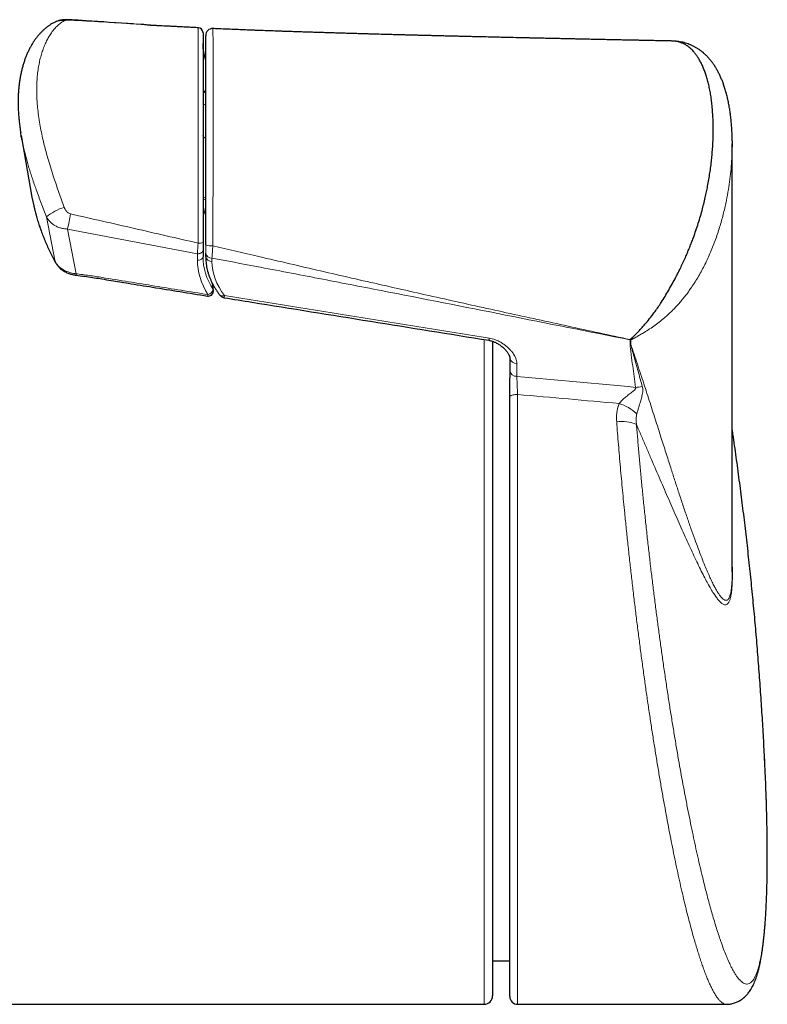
# Model space of a CAD drawing. Header units: millimetres. Extents: x 8 to 1018, y 12 to 2184.
# Tile 37 of 52: x 689 to 733, y 1207 to 1264. Entities that reach past the tile are written whole.
import ezdxf

# ---------------------------------------------------------------- set-up
doc = ezdxf.new("R2010")
doc.units = ezdxf.units.MM

msp = doc.modelspace()

# ---------------------------------------------------------------- linework, layer by layer
at = {"color": 7, "linetype": 'Continuous', "lineweight": 30}
for p, q in [((696.507, 1264.049), (695.916, 1264.088)), ((696.51, 1264.047), (696.198, 1264.068)), ((700.374, 1263.825), (700.374, 1263.826)), ((689.232, 1257.601), (689.857, 1254.032)), ((730.564, 1257.299), (730.563, 1256.921)), ((730.566, 1232.239), (730.566, 1257.126)), ((689.858, 1254.032), (689.958, 1253.528)), ((699.801, 1250.944), (699.801, 1250.568)), ((699.956, 1250.573), (699.956, 1250.765)), ((716.638, 1245.645), (716.638, 1233.591)), ((717.638, 1244.672), (717.638, 1244.655)), ((717.638, 1244.672), (717.638, 1243.922)), ((717.638, 1207.541), (717.638, 1242.398)), ((716.638, 1233.591), (716.638, 1207.591)), ((730.566, 1232.239), (730.565, 1232.094)), ((716.638, 1209.618), (717.638, 1209.618)), ((602.605, 1207.091), (716.138, 1207.091)), ((718.088, 1207.091), (730.226, 1207.091))]:
    msp.add_line(p, q, dxfattribs=at)
at = {"color": 8, "linetype": 'Continuous', "lineweight": 0}
for p, q in [((691.214, 1250.256), (690.712, 1252.872)), ((699.475, 1250.733), (691.923, 1252.169)), ((691.923, 1252.169), (692.418, 1249.573)), ((699.475, 1250.356), (699.475, 1250.733)), ((700.321, 1250.483), (700.321, 1250.291)), ((700.384, 1248.658), (700.337, 1249.025)), ((716.138, 1233.591), (716.138, 1245.749)), ((724.627, 1245.476), (724.627, 1245.725)), ((724.664, 1245.723), (724.664, 1245.474)), ((718.048, 1244.355), (718.048, 1243.605)), ((718.088, 1242.55), (718.088, 1207.091)), ((716.138, 1207.091), (716.138, 1233.591))]:
    msp.add_line(p, q, dxfattribs=at)
at = {"color": 8, "linetype": 'Continuous', "lineweight": 0, "flags": 128}
for points in [[(692.074, 1264.336), (692.087, 1264.333), (692.107, 1264.318)], [(699.801, 1250.944), (699.796, 1250.906), (699.781, 1250.868), (699.757, 1250.833), (699.723, 1250.802), (699.683, 1250.776), (699.636, 1250.755), (699.584, 1250.741), (699.53, 1250.733), (699.475, 1250.733)], [(699.801, 1250.568), (699.796, 1250.529), (699.781, 1250.491), (699.757, 1250.456), (699.723, 1250.425), (699.683, 1250.399), (699.636, 1250.378), (699.584, 1250.364), (699.53, 1250.356), (699.475, 1250.356)], [(691.214, 1250.256), (691.223, 1250.224), (691.227, 1250.216)], [(700.384, 1248.658), (700.402, 1248.634), (700.409, 1248.612)], [(717.638, 1242.398), (717.643, 1242.422), (717.66, 1242.445), (717.687, 1242.467), (717.724, 1242.488), (717.769, 1242.506), (717.823, 1242.521), (717.883, 1242.534), (717.949, 1242.543), (718.017, 1242.549), (718.088, 1242.55)]]:
    msp.add_lwpolyline(points, dxfattribs=at)
at = {"color": 8, "linetype": 'Continuous', "lineweight": 0}
for centre, radius, start, end in [((691.576, 1263.43), 0.861, 79.4892, 115.4783), ((699.966, 1259.545), 0.168, 190.1893, 266.4347), ((699.966, 1257.636), 0.168, 190.1893, 266.4347), ((699.962, 1253.868), 0.165, 92.2016, 167.6345), ((699.972, 1253.754), 0.171, 95.3174, 169.8594), ((692.44, 1250.928), 2.601, 105.768, 131.6238), ((703.041, 1253.909), 3.239, 182.2077, 197.7917), ((679.285, 1255.263), 13.011, 346.2432, 350.2112), ((699.584, 1252.055), 0.706, 264.4412, 287.9414), ((700.267, 1252.064), 0.875, 249.196, 276.9251), ((700.293, 1250.825), 0.343, 190.0668, 274.5802), ((700.293, 1250.633), 0.343, 190.0668, 274.5802), ((690.823, 1249.761), 1.606, 350.1609, 353.2671), ((700.005, 1248.736), 0.387, 282.0022, 348.348), ((699.744, 1248.399), 0.344, 338.4328, 353.0371), ((700.932, 1248.535), 0.253, 227.9414, 296.4722), ((718.877, 1247.329), 5.97, 344.4118, 344.6211), ((724.732, 1247.412), 1.69, 266.4309, 267.6767), ((724.732, 1247.163), 1.69, 266.4309, 267.6767), ((725.598, 1247.015), 1.594, 232.7545, 234.1367), ((718.024, 1244.752), 0.398, 194.1711, 273.4577), ((718.022, 1243.995), 0.391, 190.7976, 273.8494), ((724.939, 1244.677), 1.712, 270.4148, 283.5442), ((723.188, 1239.447), 2.7, 47.1882, 72.6481), ((724.175, 1239.072), 1.912, 64.3531, 99.8374)]:
    msp.add_arc(centre, radius, start, end, dxfattribs=at)
at = {"color": 7, "linetype": 'Continuous', "lineweight": 30}
for centre, radius, start, end in [((699.501, 1263.577), 0.3, 360, 87.1545), ((700.356, 1263.426), 0.4, 87.3983, 179.9889), ((700.001, 1260.306), 0.2, 180, 256.8973), ((700.112, 1248.569), 0.3, 260.8048, 270), ((700.112, 1248.569), 0.3, 270, 8.3072), ((716.138, 1207.591), 0.5, 270, 360), ((718.088, 1207.541), 0.45, 180, 270)]:
    msp.add_arc(centre, radius, start, end, dxfattribs=at)
at = {"color": 8, "linetype": 'Continuous', "lineweight": 0}
for centre, major_axis, ratio, start_param, end_param in [((706.101, 1263.372), (6.274, 0.813), 0.701168, 3.050961, 3.272999), ((706.101, 1250.156), (6.274, -0.813), 0.701168, 3.232224, 3.665809), ((706.075, 1249.944), (6.575, -0.814), 0.701687, 3.228252, 3.661837), ((705.866, 1249.945), (5.525, -0.684), 0.701687, 3.228252, 3.745045), ((585.262, 1234.295), (311.722, -19.521), 0.062137, 1.110027, 1.134651), ((585.174, 1233.591), (311.723, -18.806), 0.059895, 1.112871, 1.133921)]:
    msp.add_ellipse(centre, major_axis=major_axis, ratio=ratio, start_param=start_param, end_param=end_param, dxfattribs=at)
at = {"color": 7, "linetype": 'Continuous', "lineweight": 30}
for points, knots in [([(691.206, 1264.206), (691.18, 1264.194), (691.11, 1264.159), (690.997, 1264.096), (690.868, 1264.013), (690.741, 1263.922), (690.617, 1263.822), (690.495, 1263.713), (690.376, 1263.594), (690.26, 1263.467), (690.148, 1263.331), (690.039, 1263.185), (689.934, 1263.031), (689.834, 1262.868), (689.739, 1262.698), (689.649, 1262.52), (689.565, 1262.334), (689.486, 1262.139), (689.413, 1261.938), (689.347, 1261.73), (689.287, 1261.516), (689.233, 1261.296), (689.186, 1261.067), (689.146, 1260.832), (689.112, 1260.592), (689.086, 1260.347), (689.067, 1260.097), (689.055, 1259.845), (689.051, 1259.589), (689.053, 1259.328), (689.063, 1259.062), (689.08, 1258.791), (689.104, 1258.517), (689.136, 1258.24), (689.168, 1257.992), (689.194, 1257.836), (689.204, 1257.773)], [0, 0, 0, 0, 0.013494, 0.037548, 0.06193, 0.086805, 0.11221, 0.138173, 0.164749, 0.191677, 0.219381, 0.247802, 0.276727, 0.305929, 0.335112, 0.365335, 0.395715, 0.426451, 0.457549, 0.489087, 0.519963, 0.552005, 0.584308, 0.616809, 0.649438, 0.682131, 0.714819, 0.747434, 0.779917, 0.812517, 0.845706, 0.878882, 0.912019, 0.945093, 0.978083, 1, 1, 1, 1]), ([(692.074, 1264.336), (692.065, 1264.337), (692.028, 1264.339), (691.963, 1264.341), (691.875, 1264.342), (691.782, 1264.34), (691.677, 1264.333), (691.571, 1264.319), (691.468, 1264.299), (691.377, 1264.274), (691.295, 1264.247), (691.244, 1264.224), (691.22, 1264.213)], [0, 0, 0, 0, 0.029783, 0.119389, 0.215161, 0.321651, 0.439466, 0.58324, 0.702413, 0.809734, 0.911463, 1, 1, 1, 1]), ([(695.749, 1264.098), (694.833, 1264.158), (693.608, 1264.238), (692.383, 1264.316), (692.074, 1264.335)], [0, 0, 0, 0, 0.747954, 1, 1, 1, 1]), ([(699.517, 1263.875), (699.434, 1263.879), (699.236, 1263.888), (698.934, 1263.903), (698.619, 1263.919), (698.331, 1263.934), (698.068, 1263.947), (697.832, 1263.959), (697.622, 1263.97), (697.437, 1263.979), (697.278, 1263.987), (697.15, 1263.993), (697.051, 1263.998), (696.975, 1264.001), (696.916, 1264.002), (696.859, 1264.006), (696.802, 1264.01), (696.74, 1264.015), (696.663, 1264.023), (696.57, 1264.032), (696.465, 1264.043), (696.339, 1264.056), (696.249, 1264.066), (696.199, 1264.07), (696.198, 1264.07)], [0, 0, 0, 0, 0.071911, 0.170682, 0.26179, 0.345312, 0.42132, 0.489877, 0.551043, 0.60487, 0.651411, 0.690721, 0.718004, 0.740367, 0.758709, 0.773132, 0.789336, 0.807812, 0.828871, 0.861262, 0.89872, 0.938339, 0.998799, 1, 1, 1, 1]), ([(699.801, 1263.573), (699.801, 1263.573), (699.801, 1263.574), (699.801, 1263.543), (699.801, 1263.483), (699.801, 1263.392), (699.801, 1263.272), (699.801, 1263.128), (699.801, 1262.962), (699.801, 1262.777), (699.801, 1262.545), (699.801, 1262.258), (699.801, 1261.91), (699.801, 1261.538), (699.801, 1261.147), (699.801, 1260.717), (699.801, 1260.25), (699.801, 1259.742), (699.801, 1259.215), (699.801, 1258.666), (699.801, 1258.096), (699.801, 1257.502), (699.801, 1256.889), (699.801, 1256.326), (699.801, 1255.822), (699.801, 1255.38), (699.801, 1254.928), (699.801, 1254.466), (699.801, 1253.993), (699.801, 1253.535), (699.801, 1253.093), (699.801, 1252.668), (699.801, 1252.24), (699.801, 1251.81), (699.801, 1251.525), (699.801, 1251.383)], [0, 0, 0, 0, 0.013452, 0.036325, 0.059142, 0.083317, 0.107549, 0.131835, 0.156151, 0.180452, 0.204674, 0.240378, 0.276125, 0.311906, 0.347687, 0.383419, 0.42441, 0.465426, 0.506443, 0.547436, 0.589362, 0.631326, 0.673275, 0.715183, 0.742902, 0.770707, 0.798529, 0.826314, 0.854037, 0.881701, 0.905309, 0.92901, 0.952731, 0.97641, 1, 1, 1, 1]), ([(727.086, 1263.102), (727.062, 1263.103), (726.988, 1263.104), (726.879, 1263.107), (726.773, 1263.109), (726.704, 1263.11), (726.66, 1263.111), (726.623, 1263.112), (726.584, 1263.113), (726.542, 1263.113), (726.467, 1263.115), (726.353, 1263.117), (726.193, 1263.12), (726.011, 1263.124), (725.805, 1263.128), (725.574, 1263.133), (725.316, 1263.138), (725.031, 1263.144), (724.774, 1263.149), (724.551, 1263.154), (724.37, 1263.158), (724.196, 1263.161), (724.043, 1263.164), (723.925, 1263.167), (723.828, 1263.169), (723.729, 1263.171), (723.607, 1263.173), (723.456, 1263.177), (723.28, 1263.18), (723.089, 1263.184), (722.815, 1263.19), (722.474, 1263.197), (722.143, 1263.204), (721.905, 1263.209), (721.75, 1263.213), (721.606, 1263.216), (721.473, 1263.219), (721.349, 1263.221), (721.223, 1263.224), (721.081, 1263.227), (720.892, 1263.231), (720.662, 1263.236), (720.398, 1263.242), (720.126, 1263.248), (719.849, 1263.254), (719.597, 1263.26), (719.382, 1263.264), (719.214, 1263.268), (719.074, 1263.271), (718.962, 1263.274), (718.877, 1263.276), (718.806, 1263.277), (718.728, 1263.279), (718.625, 1263.281), (718.496, 1263.284), (718.349, 1263.287), (717.999, 1263.295), (717.562, 1263.305), (717.032, 1263.318), (716.593, 1263.328), (716.128, 1263.339), (715.751, 1263.348), (715.479, 1263.354), (715.326, 1263.358), (715.195, 1263.361), (715.086, 1263.363), (714.999, 1263.366), (714.932, 1263.367), (714.868, 1263.369), (714.793, 1263.371), (714.686, 1263.373), (714.545, 1263.377), (714.367, 1263.381), (714.165, 1263.386), (713.918, 1263.392), (713.645, 1263.399), (713.366, 1263.406), (713.121, 1263.412), (712.905, 1263.417), (712.696, 1263.423), (712.483, 1263.428), (712.261, 1263.434), (712.042, 1263.439), (711.84, 1263.445), (711.672, 1263.449), (711.522, 1263.453), (711.368, 1263.457), (711.186, 1263.462), (710.966, 1263.468), (710.727, 1263.474), (710.484, 1263.481), (710.262, 1263.487), (710.045, 1263.493), (709.82, 1263.499), (709.58, 1263.506), (709.359, 1263.512), (709.172, 1263.517), (709.024, 1263.521), (708.882, 1263.526), (708.735, 1263.53), (708.572, 1263.534), (708.395, 1263.54), (708.223, 1263.545), (708.058, 1263.549), (707.904, 1263.554), (707.742, 1263.559), (707.581, 1263.564), (707.431, 1263.568), (707.305, 1263.572), (707.205, 1263.575), (707.131, 1263.577), (707.063, 1263.579), (706.981, 1263.582), (706.864, 1263.586), (706.712, 1263.59), (706.527, 1263.596), (706.285, 1263.604), (706.003, 1263.613), (705.696, 1263.623), (705.404, 1263.632), (705.127, 1263.642), (704.867, 1263.651), (704.623, 1263.659), (704.395, 1263.667), (704.179, 1263.674), (703.975, 1263.682), (703.775, 1263.689), (703.586, 1263.696), (703.398, 1263.703), (703.2, 1263.71), (702.975, 1263.718), (702.718, 1263.728), (702.429, 1263.739), (702.108, 1263.752), (701.756, 1263.766), (701.375, 1263.782), (700.964, 1263.8), (700.627, 1263.814), (700.427, 1263.824), (700.374, 1263.826)], [0, 0, 0, 0, 0.002706, 0.008263, 0.012373, 0.014588, 0.015994, 0.017339, 0.018803, 0.020385, 0.022085, 0.027219, 0.033201, 0.040028, 0.047709, 0.056367, 0.066047, 0.076746, 0.088463, 0.095007, 0.101829, 0.108781, 0.114608, 0.119025, 0.122035, 0.125564, 0.130155, 0.135806, 0.142518, 0.149967, 0.157234, 0.173416, 0.188271, 0.194468, 0.200287, 0.205691, 0.210681, 0.215258, 0.21962, 0.22488, 0.231157, 0.240795, 0.250711, 0.260904, 0.271376, 0.281926, 0.289266, 0.295565, 0.300826, 0.305048, 0.308232, 0.310285, 0.313113, 0.316963, 0.321834, 0.327625, 0.33356, 0.361215, 0.376787, 0.393168, 0.410576, 0.429007, 0.435523, 0.441263, 0.446173, 0.450256, 0.453513, 0.455906, 0.457864, 0.460649, 0.464369, 0.469825, 0.476524, 0.484441, 0.492506, 0.504327, 0.51511, 0.52386, 0.531785, 0.539412, 0.547391, 0.555723, 0.564339, 0.572048, 0.578413, 0.583122, 0.588887, 0.595737, 0.603605, 0.613569, 0.62263, 0.630792, 0.63854, 0.646972, 0.656127, 0.665457, 0.671776, 0.677134, 0.682112, 0.687632, 0.693704, 0.700337, 0.707547, 0.713023, 0.71879, 0.724845, 0.731171, 0.736942, 0.741627, 0.74534, 0.748081, 0.749908, 0.75299, 0.75736, 0.763015, 0.769952, 0.778166, 0.790068, 0.801614, 0.812549, 0.822875, 0.832595, 0.84171, 0.850234, 0.858194, 0.865836, 0.873159, 0.880549, 0.88697, 0.894246, 0.902643, 0.912153, 0.922995, 0.934975, 0.948083, 0.962304, 0.977625, 0.994031, 1, 1, 1, 1]), ([(699.956, 1251.246), (699.956, 1251.376), (699.956, 1251.634), (699.956, 1252.024), (699.956, 1252.414), (699.956, 1252.801), (699.956, 1253.184), (699.956, 1253.588), (699.956, 1254.009), (699.956, 1254.446), (699.956, 1254.874), (699.956, 1255.293), (699.956, 1255.761), (699.956, 1256.276), (699.956, 1256.831), (699.956, 1257.369), (699.956, 1257.893), (699.956, 1258.401), (699.956, 1258.894), (699.956, 1259.374), (699.956, 1259.84), (699.956, 1260.292), (699.956, 1260.728), (699.956, 1261.145), (699.956, 1261.542), (699.956, 1261.915), (699.956, 1262.228), (699.956, 1262.487), (699.956, 1262.697), (699.956, 1262.887), (699.956, 1263.054), (699.956, 1263.187), (699.956, 1263.289), (699.956, 1263.362), (699.956, 1263.408), (699.956, 1263.428), (699.956, 1263.425), (699.956, 1263.424)], [0, 0, 0, 0, 0.021596, 0.043199, 0.064802, 0.0864, 0.108005, 0.129617, 0.155548, 0.181489, 0.20743, 0.23337, 0.259316, 0.296379, 0.333451, 0.370533, 0.407611, 0.444683, 0.481761, 0.518846, 0.555932, 0.593011, 0.630084, 0.667162, 0.704242, 0.741313, 0.778377, 0.804324, 0.830264, 0.856205, 0.882144, 0.908076, 0.929689, 0.951294, 0.972892, 0.994495, 1, 1, 1, 1]), ([(724.633, 1245.746), (724.738, 1245.841), (724.896, 1245.985), (725.103, 1246.195), (725.26, 1246.361), (725.417, 1246.537), (725.607, 1246.76), (725.829, 1247.037), (726.058, 1247.344), (726.262, 1247.634), (726.456, 1247.927), (726.661, 1248.254), (726.876, 1248.62), (727.089, 1248.995), (727.272, 1249.334), (727.425, 1249.632), (727.562, 1249.907), (727.702, 1250.202), (727.837, 1250.5), (727.959, 1250.781), (728.069, 1251.047), (728.173, 1251.311), (728.293, 1251.626), (728.423, 1251.988), (728.563, 1252.403), (728.692, 1252.821), (728.809, 1253.231), (728.912, 1253.626), (728.998, 1253.989), (729.074, 1254.331), (729.143, 1254.678), (729.21, 1255.044), (729.271, 1255.43), (729.324, 1255.811), (729.368, 1256.187), (729.404, 1256.564), (729.432, 1256.941), (729.452, 1257.324), (729.463, 1257.709), (729.465, 1258.168), (729.451, 1258.688), (729.415, 1259.187), (729.37, 1259.599), (729.324, 1259.928), (729.268, 1260.244), (729.205, 1260.544), (729.133, 1260.828), (729.055, 1261.092), (728.97, 1261.339), (728.88, 1261.567), (728.781, 1261.785), (728.673, 1261.991), (728.557, 1262.179), (728.438, 1262.348), (728.302, 1262.513), (728.142, 1262.675), (727.965, 1262.814), (727.798, 1262.917), (727.644, 1262.989), (727.502, 1263.039), (727.369, 1263.073), (727.244, 1263.093), (727.149, 1263.102), (727.096, 1263.102), (727.086, 1263.102)], [0, 0, 0, 0, 0.0197091, 0.0296202, 0.039531, 0.0497047, 0.0598974, 0.0766455, 0.0934843, 0.1060136, 0.1185824, 0.1345518, 0.1506077, 0.1671235, 0.1837159, 0.194622, 0.2055457, 0.2189608, 0.232404, 0.243737, 0.2550702, 0.2664587, 0.2778474, 0.2957739, 0.3137381, 0.3325848, 0.3514648, 0.3689066, 0.3863684, 0.4015379, 0.4167176, 0.4352548, 0.4537917, 0.4724131, 0.4910477, 0.5097082, 0.529176, 0.5486563, 0.5693209, 0.589999, 0.6224669, 0.6549891, 0.6748888, 0.694803, 0.714114, 0.7334403, 0.7517432, 0.770062, 0.7870246, 0.8040034, 0.8202535, 0.8372623, 0.854295, 0.8693125, 0.8843509, 0.9041972, 0.924111, 0.9397505, 0.9532949, 0.9668689, 0.9771343, 0.9873994, 0.9977301, 1, 1, 1, 1]), ([(730.564, 1257.306), (730.564, 1257.374), (730.562, 1257.552), (730.551, 1257.835), (730.532, 1258.154), (730.506, 1258.465), (730.472, 1258.768), (730.432, 1259.062), (730.384, 1259.348), (730.33, 1259.624), (730.269, 1259.892), (730.201, 1260.15), (730.128, 1260.392), (730.052, 1260.616), (729.975, 1260.821), (729.89, 1261.021), (729.801, 1261.21), (729.705, 1261.394), (729.604, 1261.566), (729.496, 1261.734), (729.383, 1261.89), (729.266, 1262.036), (729.145, 1262.171), (729.02, 1262.297), (728.896, 1262.409), (728.771, 1262.511), (728.643, 1262.605), (728.507, 1262.693), (728.366, 1262.774), (728.222, 1262.846), (728.074, 1262.908), (727.925, 1262.963), (727.772, 1263.008), (727.617, 1263.045), (727.46, 1263.073), (727.308, 1263.091), (727.196, 1263.1), (727.138, 1263.101), (727.127, 1263.101)], [0, 0, 0, 0, 0.025685, 0.067273, 0.108443, 0.149145, 0.189337, 0.228977, 0.268029, 0.306454, 0.344218, 0.381295, 0.417839, 0.449909, 0.480632, 0.510096, 0.54155, 0.568649, 0.597569, 0.625378, 0.652139, 0.677966, 0.702971, 0.727261, 0.750936, 0.771226, 0.792714, 0.814458, 0.835788, 0.856763, 0.877448, 0.897903, 0.918187, 0.938355, 0.95846, 0.978547, 0.996087, 1, 1, 1, 1]), ([(699.956, 1262.015), (699.954, 1262.021), (699.933, 1262.08), (699.901, 1262.192), (699.863, 1262.352), (699.834, 1262.513), (699.814, 1262.675), (699.803, 1262.825), (699.802, 1262.92), (699.801, 1262.96)], [0, 0, 0, 0, 0.021317, 0.191367, 0.361695, 0.532241, 0.702932, 0.873683, 1, 1, 1, 1]), ([(689.277, 1257.366), (689.269, 1257.406), (689.24, 1257.543), (689.22, 1257.675), (689.205, 1257.767)], [0, 0, 0, 0, 0.298065, 1, 1, 1, 1]), ([(689.959, 1253.522), (689.972, 1253.463), (690.008, 1253.305), (690.075, 1253.045), (690.162, 1252.743), (690.258, 1252.44), (690.363, 1252.135), (690.477, 1251.83), (690.601, 1251.524), (690.734, 1251.215), (690.878, 1250.903), (691.032, 1250.588), (691.15, 1250.359), (691.217, 1250.235), (691.227, 1250.217)], [0, 0, 0, 0, 0.052018, 0.142032, 0.232485, 0.32344, 0.414966, 0.506889, 0.599416, 0.693358, 0.788645, 0.885203, 0.983046, 1, 1, 1, 1]), ([(699.801, 1251.383), (699.801, 1251.342), (699.801, 1251.258), (699.801, 1251.142), (699.801, 1251.034), (699.801, 1250.975), (699.801, 1250.944)], [0, 0, 0, 0, 0.252417, 0.512667, 0.752949, 1, 1, 1, 1]), ([(699.956, 1250.573), (699.956, 1250.541), (699.957, 1250.453), (699.966, 1250.308), (699.984, 1250.138), (700.012, 1249.969), (700.048, 1249.799), (700.094, 1249.631), (700.148, 1249.463), (700.211, 1249.297), (700.283, 1249.131), (700.364, 1248.968), (700.453, 1248.806), (700.551, 1248.646), (700.653, 1248.493), (700.727, 1248.394), (700.763, 1248.347)], [0, 0, 0, 0, 0.041234, 0.114551, 0.187929, 0.26142, 0.335051, 0.408844, 0.482814, 0.556972, 0.631323, 0.705868, 0.780601, 0.855515, 0.930599, 1, 1, 1, 1]), ([(691.229, 1250.217), (691.239, 1250.198), (691.264, 1250.151), (691.314, 1250.08), (691.377, 1250.002), (691.447, 1249.928), (691.525, 1249.858), (691.609, 1249.792), (691.699, 1249.733), (691.794, 1249.679), (691.894, 1249.63), (691.998, 1249.587), (692.107, 1249.551), (692.219, 1249.521), (692.319, 1249.5), (692.381, 1249.492), (692.405, 1249.489)], [0, 0, 0, 0, 0.048827, 0.121443, 0.195212, 0.269863, 0.345067, 0.420441, 0.495642, 0.570241, 0.645176, 0.721157, 0.79776, 0.874844, 0.952247, 1, 1, 1, 1]), ([(692.405, 1249.487), (692.449, 1249.481), (692.66, 1249.454), (693.019, 1249.406), (693.481, 1249.339), (693.958, 1249.263), (694.614, 1249.155), (695.595, 1248.996), (697.461, 1248.694), (698.999, 1248.445), (700.064, 1248.273)], [0, 0, 0, 0, 0.0173373, 0.0820821, 0.1399086, 0.1981189, 0.268807, 0.3972453, 0.5823937, 1, 1, 1, 1]), ([(700.409, 1248.612), (700.396, 1248.7), (700.378, 1248.824), (700.362, 1248.947), (700.358, 1248.983)], [0, 0, 0, 0, 0.710044, 1, 1, 1, 1]), ([(700.763, 1248.347), (700.768, 1248.34), (700.785, 1248.318), (700.817, 1248.286), (700.858, 1248.251), (700.903, 1248.223), (700.952, 1248.2), (700.998, 1248.184), (701.027, 1248.18), (701.039, 1248.178)], [0, 0, 0, 0, 0.083181, 0.249247, 0.409076, 0.569785, 0.732172, 0.897014, 1, 1, 1, 1]), ([(701.039, 1248.177), (701.574, 1248.091), (706.699, 1247.265), (711.825, 1246.441), (716.414, 1245.702)], [0, 0, 0, 0, 0.10454, 1, 1, 1, 1]), ([(716.414, 1245.7), (716.436, 1245.695), (716.489, 1245.685), (716.567, 1245.665), (716.644, 1245.641), (716.715, 1245.615), (716.79, 1245.582), (716.874, 1245.54), (716.963, 1245.488), (717.052, 1245.43), (717.14, 1245.365), (717.227, 1245.293), (717.308, 1245.218), (717.383, 1245.141), (717.447, 1245.067), (717.503, 1244.994), (717.548, 1244.924), (717.583, 1244.86), (717.606, 1244.809), (717.617, 1244.778), (717.625, 1244.752), (717.632, 1244.713), (717.637, 1244.678), (717.638, 1244.656), (717.638, 1244.654)], [0, 0, 0, 0, 0.031934, 0.074454, 0.111361, 0.144484, 0.182249, 0.231362, 0.283662, 0.338788, 0.397122, 0.458936, 0.524346, 0.582739, 0.643862, 0.701873, 0.757012, 0.809766, 0.860815, 0.882408, 0.903601, 0.949911, 0.996198, 1, 1, 1, 1]), ([(717.638, 1243.922), (717.638, 1243.871), (717.638, 1243.77), (717.638, 1243.63), (717.638, 1243.543), (717.638, 1243.518)], [0, 0, 0, 0, 0.414673, 0.82935, 1, 1, 1, 1]), ([(717.638, 1242.398), (717.638, 1242.464), (717.638, 1242.595), (717.638, 1242.8), (717.638, 1243.006), (717.638, 1243.196), (717.638, 1243.368), (717.638, 1243.468), (717.638, 1243.518)], [0, 0, 0, 0, 0.178903, 0.357795, 0.536715, 0.715648, 0.857602, 1, 1, 1, 1]), ([(732.467, 1220.982), (732.458, 1221.18), (732.428, 1221.824), (732.368, 1222.913), (732.287, 1224.251), (732.197, 1225.587), (732.098, 1226.923), (731.99, 1228.259), (731.873, 1229.594), (731.746, 1230.927), (731.611, 1232.261), (731.467, 1233.593), (731.314, 1234.924), (731.151, 1236.255), (730.98, 1237.584), (730.8, 1238.912), (730.661, 1239.893), (730.581, 1240.431), (730.566, 1240.527)], [0, 0, 0, 0, 0.030227, 0.098416, 0.166608, 0.234803, 0.303001, 0.371201, 0.439405, 0.507611, 0.57582, 0.644032, 0.712246, 0.780463, 0.848682, 0.916903, 0.985127, 1, 1, 1, 1]), ([(732.538, 1219.268), (732.537, 1219.303), (732.528, 1219.602), (732.504, 1220.185), (732.474, 1220.863), (732.453, 1221.275), (732.447, 1221.405)], [0, 0, 0, 0, 0.051699, 0.43796, 0.823934, 1, 1, 1, 1]), ([(732.56, 1218.604), (732.558, 1218.68), (732.552, 1218.887), (732.545, 1219.106), (732.539, 1219.251), (732.539, 1219.262)], [0, 0, 0, 0, 0.352825, 0.949937, 1, 1, 1, 1]), ([(730.225, 1207.092), (730.251, 1207.092), (730.315, 1207.091), (730.419, 1207.102), (730.535, 1207.121), (730.647, 1207.149), (730.756, 1207.185), (730.86, 1207.228), (730.96, 1207.278), (731.056, 1207.335), (731.146, 1207.397), (731.233, 1207.465), (731.315, 1207.538), (731.393, 1207.617), (731.467, 1207.702), (731.539, 1207.794), (731.609, 1207.893), (731.677, 1208.002), (731.744, 1208.122), (731.809, 1208.254), (731.873, 1208.401), (731.936, 1208.564), (731.996, 1208.742), (732.053, 1208.93), (732.104, 1209.124), (732.151, 1209.322), (732.195, 1209.525), (732.231, 1209.714), (732.259, 1209.871), (732.285, 1210.028), (732.312, 1210.207), (732.343, 1210.429), (732.372, 1210.657), (732.399, 1210.891), (732.424, 1211.131), (732.447, 1211.378), (732.469, 1211.632), (732.489, 1211.893), (732.507, 1212.161), (732.524, 1212.436), (732.539, 1212.717), (732.553, 1213.005), (732.565, 1213.299), (732.575, 1213.6), (732.584, 1213.907), (732.591, 1214.221), (732.597, 1214.541), (732.602, 1214.867), (732.604, 1215.2), (732.606, 1215.537), (732.606, 1215.88), (732.604, 1216.229), (732.601, 1216.584), (732.597, 1216.945), (732.591, 1217.312), (732.584, 1217.684), (732.575, 1218.061), (732.568, 1218.356), (732.562, 1218.526), (732.561, 1218.567)], [0, 0, 0, 0, 0.006705, 0.01687, 0.027002, 0.037127, 0.047288, 0.05753, 0.067905, 0.078472, 0.0893, 0.10047, 0.112074, 0.124224, 0.137048, 0.150701, 0.165365, 0.181253, 0.198602, 0.217622, 0.237969, 0.260802, 0.2847, 0.308858, 0.332628, 0.355881, 0.378653, 0.401027, 0.417194, 0.427731, 0.44909, 0.470232, 0.491176, 0.511958, 0.532611, 0.553162, 0.573638, 0.594061, 0.614453, 0.634833, 0.655045, 0.675226, 0.695366, 0.715481, 0.735586, 0.755529, 0.775562, 0.795588, 0.815543, 0.835376, 0.855137, 0.875023, 0.894866, 0.914675, 0.934464, 0.954243, 0.974023, 0.993812, 1, 1, 1, 1])]:
    msp.add_open_spline(points, degree=3, knots=knots, dxfattribs=at)
at = {"color": 8, "linetype": 'Continuous', "lineweight": 0}
for points, knots in [([(691.733, 1264.276), (691.689, 1264.251), (691.6, 1264.201), (691.454, 1264.093), (691.295, 1263.952), (691.119, 1263.759), (690.956, 1263.539), (690.807, 1263.296), (690.677, 1263.047), (690.559, 1262.777), (690.454, 1262.487), (690.362, 1262.178), (690.285, 1261.852), (690.223, 1261.509), (690.174, 1261.139), (690.143, 1260.743), (690.131, 1260.347), (690.136, 1259.967), (690.153, 1259.606), (690.185, 1259.205), (690.238, 1258.761), (690.311, 1258.284), (690.401, 1257.811), (690.496, 1257.372), (690.598, 1256.956), (690.701, 1256.565), (690.823, 1256.133), (690.966, 1255.66), (691.121, 1255.178), (691.274, 1254.723), (691.421, 1254.297), (691.574, 1253.867), (691.68, 1253.576), (691.733, 1253.431)], [0, 0, 0, 0, 0.023924, 0.047848, 0.081607, 0.115367, 0.154196, 0.186861, 0.219738, 0.252615, 0.285919, 0.319225, 0.352954, 0.386684, 0.420615, 0.457696, 0.494778, 0.524749, 0.55473, 0.584701, 0.622565, 0.660429, 0.695232, 0.730034, 0.758161, 0.786297, 0.814423, 0.849972, 0.885519, 0.914021, 0.94264, 0.971258, 1, 1, 1, 1]), ([(692.107, 1264.318), (692.088, 1264.318), (692.049, 1264.32), (691.983, 1264.32), (691.909, 1264.317), (691.837, 1264.308), (691.775, 1264.295), (691.747, 1264.282), (691.733, 1264.276)], [0, 0, 0, 0, 0.106023, 0.214826, 0.402348, 0.597663, 0.796279, 1, 1, 1, 1]), ([(696.198, 1264.068), (696.07, 1264.077), (694.707, 1264.17), (693.342, 1264.247), (692.107, 1264.318)], [0, 0, 0, 0, 0.094324, 1, 1, 1, 1]), ([(699.515, 1251.352), (699.515, 1251.444), (699.516, 1251.629), (699.516, 1251.908), (699.517, 1252.187), (699.517, 1252.468), (699.518, 1252.749), (699.518, 1253.029), (699.519, 1253.308), (699.52, 1253.618), (699.521, 1253.955), (699.521, 1254.32), (699.522, 1254.68), (699.522, 1255.036), (699.523, 1255.387), (699.524, 1255.733), (699.524, 1256.075), (699.524, 1256.514), (699.525, 1257.042), (699.525, 1257.652), (699.525, 1258.246), (699.526, 1258.824), (699.526, 1259.386), (699.526, 1259.931), (699.526, 1260.459), (699.526, 1260.916), (699.525, 1261.3), (699.525, 1261.618), (699.525, 1261.906), (699.525, 1262.172), (699.524, 1262.412), (699.524, 1262.634), (699.523, 1262.844), (699.523, 1263.039), (699.522, 1263.219), (699.522, 1263.373), (699.521, 1263.506), (699.52, 1263.615), (699.519, 1263.706), (699.518, 1263.773), (699.518, 1263.822), (699.517, 1263.854), (699.517, 1263.871), (699.517, 1263.873), (699.516, 1263.873)], [0, 0, 0, 0, 0.015, 0.030034, 0.045196, 0.060358, 0.075644, 0.090929, 0.106335, 0.121768, 0.142497, 0.163273, 0.184189, 0.20514, 0.226259, 0.247404, 0.268666, 0.289946, 0.330673, 0.371491, 0.412565, 0.453702, 0.495155, 0.53666, 0.578397, 0.62019, 0.649344, 0.676809, 0.704295, 0.728723, 0.753173, 0.77594, 0.79873, 0.822709, 0.845343, 0.868017, 0.88825, 0.908522, 0.927472, 0.946468, 0.962218, 0.978003, 0.993822, 1, 1, 1, 1]), ([(700.374, 1263.826), (700.374, 1263.826), (700.374, 1263.828), (700.375, 1263.82), (700.376, 1263.802), (700.377, 1263.769), (700.378, 1263.723), (700.38, 1263.652), (700.381, 1263.55), (700.382, 1263.408), (700.383, 1263.236), (700.384, 1263.028), (700.385, 1262.789), (700.386, 1262.532), (700.387, 1262.269), (700.387, 1261.982), (700.388, 1261.657), (700.388, 1261.279), (700.388, 1260.871), (700.388, 1260.445), (700.389, 1260.017), (700.389, 1259.603), (700.389, 1259.193), (700.388, 1258.797), (700.388, 1258.401), (700.388, 1258.006), (700.388, 1257.607), (700.388, 1257.206), (700.387, 1256.794), (700.387, 1256.367), (700.386, 1255.91), (700.385, 1255.481), (700.384, 1255.083), (700.384, 1254.731), (700.383, 1254.373), (700.382, 1253.992), (700.38, 1253.587), (700.379, 1253.149), (700.377, 1252.697), (700.375, 1252.295), (700.374, 1251.953), (700.373, 1251.688), (700.373, 1251.435), (700.372, 1251.276), (700.372, 1251.196)], [0, 0, 0, 0, 0.001101, 0.015479, 0.029946, 0.04444, 0.060411, 0.076415, 0.099887, 0.123438, 0.149624, 0.175881, 0.204808, 0.233797, 0.259314, 0.284859, 0.316952, 0.349083, 0.384647, 0.42025, 0.45282, 0.485416, 0.514851, 0.544306, 0.571701, 0.599148, 0.626612, 0.653026, 0.679461, 0.70716, 0.734893, 0.765027, 0.785645, 0.806291, 0.826903, 0.847552, 0.871113, 0.894754, 0.919598, 0.944581, 0.959417, 0.974286, 0.987131, 1, 1, 1, 1]), ([(690.712, 1252.872), (690.659, 1253.006), (690.552, 1253.274), (690.397, 1253.673), (690.246, 1254.069), (690.111, 1254.439), (689.989, 1254.784), (689.881, 1255.103), (689.779, 1255.418), (689.683, 1255.727), (689.594, 1256.034), (689.511, 1256.336), (689.436, 1256.63), (689.354, 1256.975), (689.307, 1257.217), (689.277, 1257.366)], [0, 0, 0, 0, 0.084255, 0.168699, 0.253322, 0.338116, 0.408764, 0.479494, 0.549012, 0.618531, 0.688317, 0.758102, 0.825711, 0.893319, 1, 1, 1, 1]), ([(730.563, 1256.921), (730.563, 1256.886), (730.563, 1256.668), (730.543, 1256.252), (730.502, 1255.673), (730.437, 1255.075), (730.348, 1254.462), (730.25, 1253.925), (730.153, 1253.472), (730.066, 1253.107), (729.97, 1252.738), (729.863, 1252.364), (729.744, 1251.987), (729.613, 1251.605), (729.469, 1251.219), (729.316, 1250.842), (729.153, 1250.473), (728.985, 1250.118), (728.804, 1249.768), (728.613, 1249.426), (728.41, 1249.09), (728.213, 1248.792), (728.026, 1248.527), (727.85, 1248.294), (727.667, 1248.066), (727.475, 1247.842), (727.275, 1247.623), (727.067, 1247.41), (726.851, 1247.204), (726.603, 1246.984), (726.322, 1246.755), (726.006, 1246.521), (725.683, 1246.303), (725.389, 1246.121), (725.127, 1245.97), (724.896, 1245.842), (724.742, 1245.763), (724.664, 1245.723)], [0, 0, 0, 0, 0.00991, 0.0618183, 0.1138, 0.1662484, 0.2189674, 0.271788, 0.3017625, 0.331762, 0.3618036, 0.3918775, 0.4219968, 0.4523349, 0.4827218, 0.5131643, 0.541111, 0.5691168, 0.5963344, 0.6236176, 0.6501267, 0.6767113, 0.6961831, 0.7156925, 0.735295, 0.7549441, 0.7747161, 0.7945402, 0.8144715, 0.8344601, 0.8611458, 0.88797, 0.9149352, 0.9420353, 0.9611177, 0.9802392, 1, 1, 1, 1]), ([(689.958, 1253.528), (689.961, 1253.514), (690.004, 1253.297), (690.122, 1252.876), (690.313, 1252.265), (690.513, 1251.741), (690.699, 1251.304), (690.859, 1250.953), (691.03, 1250.603), (691.152, 1250.372), (691.214, 1250.256)], [0, 0, 0, 0, 0.012915, 0.196758, 0.382203, 0.567989, 0.67588, 0.783857, 0.891889, 1, 1, 1, 1]), ([(691.733, 1253.431), (691.741, 1253.41), (691.761, 1253.361), (691.802, 1253.287), (691.853, 1253.217), (691.91, 1253.157), (691.97, 1253.11), (692.035, 1253.072), (692.083, 1253.058), (692.107, 1253.051)], [0, 0, 0, 0, 0.121233, 0.28965, 0.457988, 0.595552, 0.732991, 0.866635, 1, 1, 1, 1]), ([(691.923, 1252.169), (691.846, 1252.175), (691.73, 1252.183), (691.579, 1252.216), (691.438, 1252.256), (691.273, 1252.324), (691.122, 1252.413), (691.009, 1252.498), (690.927, 1252.573), (690.852, 1252.655), (690.777, 1252.753), (690.736, 1252.828), (690.712, 1252.872)], [0, 0, 0, 0, 0.145798, 0.220879, 0.295961, 0.432425, 0.572177, 0.650083, 0.72799, 0.808293, 0.888596, 1, 1, 1, 1]), ([(692.107, 1253.051), (693.342, 1252.769), (695.813, 1252.205), (698.281, 1251.637), (699.515, 1251.352)], [0, 0, 0, 0, 0.499987, 1, 1, 1, 1]), ([(699.475, 1250.733), (699.478, 1250.775), (699.484, 1250.858), (699.494, 1251.001), (699.503, 1251.149), (699.51, 1251.266), (699.514, 1251.335), (699.515, 1251.352)], [0, 0, 0, 0, 0.2402466, 0.4873995, 0.7031905, 0.923907, 1, 1, 1, 1]), ([(699.956, 1250.765), (699.956, 1250.798), (699.956, 1250.865), (699.956, 1250.983), (699.956, 1251.11), (699.956, 1251.201), (699.956, 1251.246)], [0, 0, 0, 0, 0.248017, 0.495479, 0.745137, 1, 1, 1, 1]), ([(700.372, 1251.196), (700.368, 1251.131), (700.359, 1251.001), (700.346, 1250.814), (700.333, 1250.636), (700.325, 1250.535), (700.321, 1250.483)], [0, 0, 0, 0, 0.2416797, 0.4898666, 0.7412448, 1, 1, 1, 1]), ([(724.633, 1245.746), (723.432, 1246.004), (721.031, 1246.52), (717.431, 1247.304), (713.832, 1248.1), (710.236, 1248.908), (706.64, 1249.732), (703.353, 1250.496), (701.263, 1250.987), (700.372, 1251.196)], [0, 0, 0, 0, 0.148216, 0.296432, 0.444696, 0.592962, 0.741301, 0.889644, 1, 1, 1, 1]), ([(700.321, 1250.483), (701.185, 1250.319), (703.258, 1249.925), (706.537, 1249.295), (711.365, 1248.358), (717.396, 1247.171), (722.217, 1246.207), (724.627, 1245.725)], [0, 0, 0, 0, 0.106536, 0.255447, 0.404358, 0.702179, 1, 1, 1, 1]), ([(691.214, 1250.256), (691.235, 1250.22), (691.277, 1250.15), (691.361, 1250.05), (691.457, 1249.957), (691.568, 1249.872), (691.689, 1249.795), (691.822, 1249.727), (691.965, 1249.67), (692.116, 1249.624), (692.267, 1249.591), (692.369, 1249.579), (692.418, 1249.573)], [0, 0, 0, 0, 0.100313, 0.200952, 0.301271, 0.401082, 0.501203, 0.601023, 0.702946, 0.805189, 0.907115, 1, 1, 1, 1]), ([(692.418, 1249.573), (692.673, 1249.54), (693.185, 1249.473), (694.205, 1249.311), (695.986, 1249.02), (698.032, 1248.69), (699.568, 1248.441), (700.086, 1248.357)], [0, 0, 0, 0, 0.09963, 0.199313, 0.398756, 0.797269, 1, 1, 1, 1]), ([(701.045, 1248.308), (701.044, 1248.291), (701.041, 1248.257), (701.039, 1248.227), (701.038, 1248.202), (701.038, 1248.184), (701.038, 1248.176), (701.039, 1248.177), (701.039, 1248.177)], [0, 0, 0, 0, 0.216334, 0.432666, 0.525444, 0.7468, 0.968151, 1, 1, 1, 1]), ([(701.045, 1248.308), (703.612, 1247.895), (707.462, 1247.275), (711.954, 1246.552), (714.521, 1246.139), (715.804, 1245.933), (716.446, 1245.83)], [0, 0, 0, 0, 0.5, 0.75, 0.875, 1, 1, 1, 1]), ([(716.415, 1245.705), (716.415, 1245.704), (716.416, 1245.7), (716.422, 1245.719), (716.432, 1245.76), (716.441, 1245.806), (716.446, 1245.83)], [0, 0, 0, 0, 0.085723, 0.390482, 0.695241, 1, 1, 1, 1]), ([(716.446, 1245.83), (716.501, 1245.819), (716.611, 1245.798), (716.769, 1245.746), (716.937, 1245.677), (717.11, 1245.586), (717.286, 1245.472), (717.449, 1245.346), (717.601, 1245.208), (717.738, 1245.06), (717.848, 1244.914), (717.933, 1244.774), (717.994, 1244.641), (718.038, 1244.5), (718.045, 1244.405), (718.048, 1244.355)], [0, 0, 0, 0, 0.062142, 0.124617, 0.186926, 0.271036, 0.355462, 0.439725, 0.528944, 0.618344, 0.707528, 0.7789, 0.850401, 0.921647, 1, 1, 1, 1]), ([(724.952, 1242.965), (724.895, 1243.383), (724.809, 1244.011), (724.707, 1244.744), (724.66, 1245.11), (724.635, 1245.319), (724.63, 1245.424), (724.627, 1245.476)], [0, 0, 0, 0, 0.499948, 0.749917, 0.874912, 0.93743, 1, 1, 1, 1]), ([(730.565, 1232.094), (730.565, 1232.083), (730.565, 1231.997), (730.561, 1231.851), (730.553, 1231.656), (730.541, 1231.479), (730.525, 1231.298), (730.501, 1231.121), (730.469, 1230.96), (730.433, 1230.831), (730.393, 1230.732), (730.348, 1230.658), (730.3, 1230.609), (730.249, 1230.583), (730.195, 1230.577), (730.139, 1230.59), (730.08, 1230.62), (730.019, 1230.667), (729.946, 1230.739), (729.858, 1230.845), (729.754, 1230.995), (729.645, 1231.175), (729.528, 1231.389), (729.404, 1231.634), (729.27, 1231.92), (729.129, 1232.237), (728.968, 1232.617), (728.789, 1233.064), (728.59, 1233.583), (728.381, 1234.148), (728.164, 1234.756), (727.936, 1235.415), (727.702, 1236.11), (727.469, 1236.814), (727.243, 1237.509), (727.006, 1238.247), (726.747, 1239.057), (726.45, 1239.989), (726.132, 1240.988), (725.787, 1242.065), (725.428, 1243.174), (725.055, 1244.311), (724.794, 1245.087), (724.664, 1245.474)], [0, 0, 0, 0, 0.00138, 0.010675, 0.02001, 0.029463, 0.038954, 0.05213, 0.065389, 0.078287, 0.091186, 0.104285, 0.117385, 0.130262, 0.14314, 0.156114, 0.169089, 0.182137, 0.1952, 0.214969, 0.234774, 0.255559, 0.276372, 0.299205, 0.322064, 0.346815, 0.371588, 0.403202, 0.435906, 0.468637, 0.50373, 0.538847, 0.575822, 0.612815, 0.645723, 0.678642, 0.719526, 0.760424, 0.807622, 0.854839, 0.903295, 0.951773, 1, 1, 1, 1]), ([(724.664, 1245.474), (724.681, 1245.404), (724.714, 1245.263), (724.792, 1244.983), (724.927, 1244.494), (725.119, 1243.812), (725.268, 1243.275), (725.34, 1243.012)], [0, 0, 0, 0, 0.084515, 0.169079, 0.338239, 0.676573, 1, 1, 1, 1]), ([(718.048, 1243.605), (718.049, 1243.563), (718.052, 1243.48), (718.056, 1243.333), (718.062, 1243.173), (718.068, 1243.007), (718.075, 1242.836), (718.082, 1242.683), (718.086, 1242.589), (718.088, 1242.55)], [0, 0, 0, 0, 0.146294, 0.296864, 0.443414, 0.594177, 0.741432, 0.892892, 1, 1, 1, 1]), ([(723.993, 1242.024), (724.016, 1242.053), (724.064, 1242.111), (724.144, 1242.195), (724.23, 1242.277), (724.323, 1242.359), (724.422, 1242.44), (724.526, 1242.521), (724.631, 1242.6), (724.736, 1242.679), (724.822, 1242.746), (724.886, 1242.805), (724.927, 1242.851), (724.956, 1242.9), (724.96, 1242.94), (724.953, 1242.96), (724.952, 1242.965)], [0, 0, 0, 0, 0.07936, 0.159702, 0.242412, 0.325686, 0.416994, 0.508738, 0.601656, 0.694967, 0.7924, 0.842012, 0.89232, 0.939586, 0.987388, 1, 1, 1, 1]), ([(725.34, 1243.012), (725.349, 1242.976), (725.366, 1242.902), (725.37, 1242.772), (725.355, 1242.624), (725.323, 1242.471), (725.286, 1242.327), (725.248, 1242.195), (725.207, 1242.057), (725.159, 1241.899), (725.115, 1241.753), (725.076, 1241.62), (725.048, 1241.522), (725.031, 1241.458), (725.023, 1241.427)], [0, 0, 0, 0, 0.083926, 0.168889, 0.281162, 0.394804, 0.477324, 0.560207, 0.644326, 0.728965, 0.838161, 0.893838, 0.949944, 1, 1, 1, 1]), ([(723.849, 1240.956), (723.845, 1241.025), (723.837, 1241.163), (723.846, 1241.371), (723.871, 1241.58), (723.916, 1241.799), (723.966, 1241.945), (723.993, 1242.024)], [0, 0, 0, 0, 0.189621, 0.380295, 0.574492, 0.770015, 1, 1, 1, 1]), ([(725.023, 1241.427), (725.012, 1241.382), (724.993, 1241.297), (724.981, 1241.169), (724.978, 1241.046), (724.985, 1240.92), (724.997, 1240.837), (725.003, 1240.795)], [0, 0, 0, 0, 0.218842, 0.410767, 0.604204, 0.801575, 1, 1, 1, 1]), ([(730.225, 1207.093), (730.214, 1207.093), (730.17, 1207.09), (730.088, 1207.116), (729.98, 1207.176), (729.867, 1207.273), (729.751, 1207.405), (729.631, 1207.571), (729.516, 1207.759), (729.406, 1207.962), (729.302, 1208.172), (729.197, 1208.405), (729.091, 1208.658), (728.983, 1208.933), (728.877, 1209.22), (728.774, 1209.517), (728.673, 1209.819), (728.571, 1210.139), (728.468, 1210.476), (728.364, 1210.83), (728.255, 1211.216), (728.142, 1211.634), (728.016, 1212.114), (727.883, 1212.644), (727.743, 1213.223), (727.604, 1213.823), (727.466, 1214.438), (727.33, 1215.07), (727.194, 1215.72), (727.058, 1216.391), (726.923, 1217.077), (726.79, 1217.777), (726.658, 1218.496), (726.524, 1219.238), (726.391, 1220.005), (726.258, 1220.79), (726.126, 1221.591), (725.996, 1222.407), (725.867, 1223.236), (725.74, 1224.077), (725.615, 1224.93), (725.492, 1225.795), (725.371, 1226.666), (725.253, 1227.543), (725.138, 1228.425), (725.025, 1229.314), (724.914, 1230.209), (724.807, 1231.109), (724.702, 1232.012), (724.601, 1232.919), (724.502, 1233.829), (724.407, 1234.739), (724.323, 1235.569), (724.25, 1236.317), (724.186, 1236.983), (724.125, 1237.649), (724.066, 1238.314), (724.008, 1238.978), (723.953, 1239.641), (723.899, 1240.301), (723.865, 1240.737), (723.849, 1240.956)], [0, 0, 0, 0, 0.006032, 0.025384, 0.044743, 0.064096, 0.083676, 0.103263, 0.122844, 0.138813, 0.154796, 0.170661, 0.186526, 0.202445, 0.218365, 0.232713, 0.247063, 0.261411, 0.27585, 0.29029, 0.304729, 0.320899, 0.337084, 0.356088, 0.375116, 0.393738, 0.412382, 0.43061, 0.448838, 0.467148, 0.485458, 0.503342, 0.521245, 0.53965, 0.558056, 0.576545, 0.595034, 0.613551, 0.632088, 0.650561, 0.669055, 0.687613, 0.706193, 0.724529, 0.742866, 0.761288, 0.779709, 0.798103, 0.816496, 0.834976, 0.853455, 0.871944, 0.890455, 0.904058, 0.917662, 0.931301, 0.94494, 0.958687, 0.972433, 0.986217, 1, 1, 1, 1]), ([(725.003, 1240.795), (725.025, 1240.518), (725.07, 1239.964), (725.143, 1239.123), (725.219, 1238.275), (725.299, 1237.421), (725.384, 1236.561), (725.473, 1235.684), (725.568, 1234.79), (725.666, 1233.892), (725.767, 1233.004), (725.87, 1232.129), (725.977, 1231.256), (726.084, 1230.396), (726.194, 1229.55), (726.305, 1228.719), (726.418, 1227.893), (726.536, 1227.057), (726.659, 1226.211), (726.786, 1225.358), (726.916, 1224.516), (727.047, 1223.689), (727.179, 1222.879), (727.313, 1222.085), (727.444, 1221.324), (727.574, 1220.595), (727.701, 1219.898), (727.834, 1219.193), (727.972, 1218.481), (728.113, 1217.776), (728.253, 1217.098), (728.391, 1216.448), (728.53, 1215.818), (728.667, 1215.216), (728.802, 1214.642), (728.936, 1214.096), (729.069, 1213.57), (729.197, 1213.084), (729.32, 1212.636), (729.439, 1212.217), (729.56, 1211.811), (729.681, 1211.419), (729.801, 1211.049), (729.93, 1210.673), (730.066, 1210.298), (730.21, 1209.932), (730.351, 1209.601), (730.478, 1209.329), (730.592, 1209.107), (730.696, 1208.925), (730.799, 1208.762), (730.902, 1208.62), (731.002, 1208.501), (731.108, 1208.399), (731.219, 1208.321), (731.333, 1208.274), (731.444, 1208.264), (731.542, 1208.289), (731.628, 1208.339), (731.705, 1208.407), (731.78, 1208.5), (731.854, 1208.617), (731.924, 1208.758), (731.997, 1208.935), (732.071, 1209.156), (732.145, 1209.428), (732.213, 1209.734), (732.272, 1210.049), (732.322, 1210.364), (732.365, 1210.675), (732.404, 1211.013), (732.441, 1211.377), (732.475, 1211.762), (732.507, 1212.201), (732.536, 1212.698), (732.562, 1213.26), (732.582, 1213.852), (732.595, 1214.425), (732.602, 1214.973), (732.606, 1215.495), (732.605, 1216.043), (732.601, 1216.616), (732.593, 1217.205), (732.58, 1217.858), (732.563, 1218.543), (732.546, 1219.038), (732.538, 1219.268)], [0, 0, 0, 0, 0.0119872, 0.0239779, 0.0359651, 0.0480173, 0.0600731, 0.0721253, 0.0847912, 0.0974572, 0.1096596, 0.1218693, 0.134079, 0.1462815, 0.1580773, 0.1698795, 0.1816817, 0.1934775, 0.2060197, 0.2185697, 0.2311196, 0.2436619, 0.2560432, 0.2684282, 0.2808096, 0.2923098, 0.303813, 0.3153132, 0.3279814, 0.3406497, 0.3528509, 0.3650591, 0.3772673, 0.3894685, 0.4012593, 0.4130564, 0.4248535, 0.4366443, 0.4471931, 0.457742, 0.4687979, 0.479859, 0.4909201, 0.501976, 0.515659, 0.529352, 0.5430449, 0.5567278, 0.5671511, 0.5775743, 0.5884981, 0.599427, 0.6103559, 0.6212797, 0.6347986, 0.6483274, 0.6618561, 0.6753749, 0.6857085, 0.6960421, 0.7068721, 0.7177073, 0.7285424, 0.7393723, 0.7527757, 0.7661889, 0.7796021, 0.7930054, 0.8033453, 0.8136853, 0.8245237, 0.8353674, 0.846211, 0.8570495, 0.8704666, 0.8838937, 0.8973208, 0.9107379, 0.9210969, 0.9314558, 0.9423149, 0.9531794, 0.9640438, 0.974903, 0.9883468, 1, 1, 1, 1]), ([(725.003, 1240.795), (725.093, 1240.583), (725.275, 1240.16), (725.542, 1239.537), (725.805, 1238.925), (726.063, 1238.324), (726.317, 1237.734), (726.567, 1237.156), (726.812, 1236.591), (727.057, 1236.031), (727.299, 1235.477), (727.54, 1234.932), (727.776, 1234.403), (728.007, 1233.893), (728.232, 1233.404), (728.452, 1232.935), (728.665, 1232.491), (728.868, 1232.085), (729.059, 1231.717), (729.238, 1231.391), (729.38, 1231.149), (729.49, 1230.975), (729.569, 1230.855), (729.646, 1230.747), (729.719, 1230.65), (729.792, 1230.564), (729.861, 1230.489), (729.929, 1230.427), (730.001, 1230.373), (730.078, 1230.332), (730.157, 1230.315), (730.232, 1230.327), (730.292, 1230.367), (730.339, 1230.421), (730.375, 1230.478), (730.409, 1230.548), (730.44, 1230.635), (730.469, 1230.738), (730.495, 1230.859), (730.518, 1230.998), (730.537, 1231.153), (730.553, 1231.323), (730.565, 1231.507), (730.573, 1231.709), (730.578, 1231.909), (730.579, 1232.1), (730.578, 1232.278), (730.575, 1232.465), (730.571, 1232.632), (730.568, 1232.74), (730.566, 1232.781)], [0, 0, 0, 0, 0.032722, 0.065452, 0.0982, 0.130956, 0.163734, 0.19652, 0.229326, 0.262142, 0.29643, 0.330731, 0.365066, 0.399418, 0.433817, 0.468236, 0.5027, 0.537193, 0.569128, 0.601095, 0.631988, 0.647458, 0.662928, 0.677723, 0.692517, 0.707345, 0.722173, 0.736719, 0.751278, 0.770532, 0.789825, 0.809166, 0.828567, 0.839768, 0.850985, 0.862271, 0.873556, 0.884944, 0.896332, 0.907835, 0.919376, 0.93022, 0.941063, 0.95207, 0.963078, 0.971049, 0.979039, 0.987091, 0.995144, 1, 1, 1, 1])]:
    msp.add_open_spline(points, degree=3, knots=knots, dxfattribs=at)

doc.saveas('drawing.dxf')
